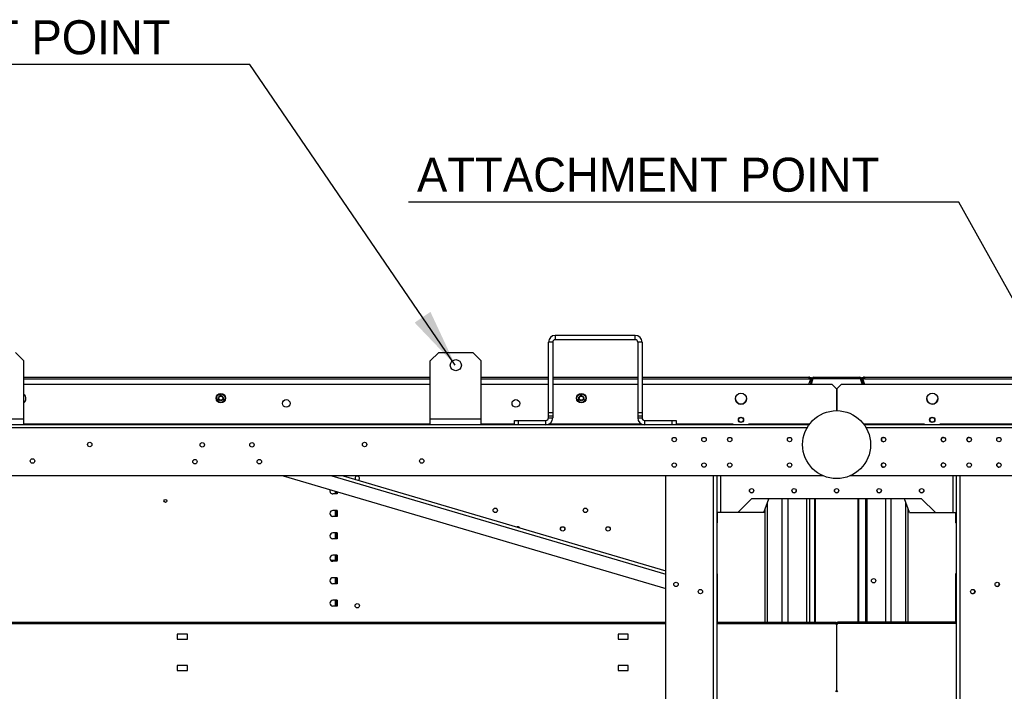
# Model space of a CAD drawing. Header units: millimetres. Extents: x 0 to 39823, y 0 to 11880.
# Tile 50 of 83: x 33215 to 34373, y 6114 to 6904. Entities that reach past the tile are written whole.
import ezdxf

# ---------------------------------------------------------------- set-up
doc = ezdxf.new("R2010")
doc.units = ezdxf.units.MM
doc.layers.add('ANOTACIJE', color=7, linetype='Continuous')
doc.styles.add('SLDTEXTSTYLE1', font='txt')
doc.dimstyles.new('SLDDIMSTYLE3', dxfattribs={"dimtxt": 0.18, "dimasz": 3.414889, "dimexe": 0, "dimexo": 0.0625, "dimgap": 0, "dimtad": 0, "dimtih": 1, "dimtoh": 1, "dimdec": 0, "dimrnd": 1e-09, "dimzin": 0, "dimdsep": 46, "dimtxsty": 'Standard', "dimsah": 1, "dimcen": 0.09, "dimadec": 0, "dimazin": 0, "dimtfac": 3.414889, "dimtdec": 0, "dimtofl": 0, "dimtmove": 0, "dimatfit": 3, "dimfxl": 1, "dimfrac": 2, "dimtolj": 1, "dimtzin": 0, "dimarcsym": 0})

msp = doc.modelspace()

# ---------------------------------------------------------------- linework, layer by layer
at = {"color": 7, "linetype": 'Continuous', "lineweight": 25, "ltscale": 20}
for p, q in [((33845.2, 6532.2), (33845.2, 6527.2)), ((33939.2, 6532.2), (33845.2, 6532.2)), ((33939.2, 6527.2), (33939.2, 6532.2)), ((33842.2, 6524.2), (33837.2, 6524.2)), ((33837.2, 6435.2), (33837.2, 6524.2)), ((33842.2, 6524.2), (33842.2, 6435.2)), ((33939.2, 6527.2), (33845.2, 6527.2)), ((33947.2, 6524.2), (33942.2, 6524.2)), ((33942.2, 6524.2), (33942.2, 6435.2)), ((33947.2, 6524.2), (33947.2, 6435.2)), ((33220.2, 6502.2), (33210.2, 6512.2)), ((33708.2, 6512.2), (33698.2, 6502.2)), ((33708.2, 6512.2), (33748.2, 6512.2)), ((33758.2, 6502.2), (33748.2, 6512.2)), ((33220.2, 6427.2), (33220.2, 6502.2)), ((33698.2, 6427.2), (33698.2, 6502.2)), ((33758.2, 6427.2), (33758.2, 6502.2)), ((33220.2, 6483.2), (33698.2, 6483.2)), ((33220.2, 6481.2), (33698.2, 6481.2)), ((33698.2, 6474.4), (33220.2, 6474.4)), ((33758.2, 6483.2), (33837.2, 6483.2)), ((33758.2, 6481.2), (33837.2, 6481.2)), ((33837.2, 6474.4), (33758.2, 6474.4)), ((33842.2, 6483.2), (33942.2, 6483.2)), ((33842.2, 6481.2), (33942.2, 6481.2)), ((33942.2, 6474.4), (33842.2, 6474.4)), ((33947.2, 6483.2), (34143.3, 6483.2)), ((33947.2, 6481.2), (34143.3, 6481.2)), ((34170.8, 6474.4), (33947.2, 6474.4)), ((34145.2, 6480.6), (34143.2, 6474.4)), ((34143.3, 6483.2), (34143.3, 6481.2)), ((34143.3, 6481.2), (34145.2, 6480.6)), ((34144.1, 6477.1), (34146.6, 6479.6)), ((34144.1, 6477.2), (34146.6, 6479.6)), ((34144.2, 6481), (34144.2, 6481.6)), ((34144.3, 6477.6), (34146.6, 6480)), ((34144.4, 6482.9), (34146.6, 6482.9)), ((34147.4, 6482), (34144.9, 6474.4)), ((34147.2, 6481.5), (34144.9, 6474.4)), ((34145, 6480), (34146.6, 6480)), ((34145.3, 6480.8), (34146.6, 6480.8)), ((34148.3, 6481.7), (34146, 6474.4)), ((34146.6, 6480), (34146.6, 6482.9)), ((34146.6, 6480.1), (34146.7, 6480.1)), ((34146.6, 6480), (34146.7, 6480)), ((34147.4, 6482), (34148.3, 6481.7)), ((34148.2, 6481.4), (34203.9, 6481.4)), ((34149.1, 6482.2), (34149.1, 6483.2)), ((34149.1, 6483.2), (34203.1, 6483.2)), ((34149.1, 6482.2), (34203.1, 6482.2)), ((34175.8, 6469.4), (34170.8, 6474.4)), ((34181.3, 6474.4), (34176.3, 6469.4)), ((34396.3, 6474.4), (34181.3, 6474.4)), ((34203.1, 6482.2), (34203.1, 6483.2)), ((34203.2, 6482.2), (34203.1, 6482.2)), ((34204.8, 6482), (34203.9, 6481.7)), ((34203.9, 6481.7), (34206.2, 6474.4)), ((34204.8, 6482), (34207.3, 6474.4)), ((34205, 6481.5), (34207.3, 6474.4)), ((34205.5, 6482.9), (34207.8, 6482.9)), ((34205.5, 6482.9), (34205.5, 6480)), ((34205.5, 6480.8), (34206.9, 6480.8)), ((34205.5, 6480.1), (34205.5, 6480.1)), ((34205.5, 6480), (34207.9, 6477.6)), ((34205.5, 6480), (34205.5, 6480)), ((34205.5, 6480), (34207.1, 6480)), ((34208.1, 6477.1), (34205.6, 6479.6)), ((34208.1, 6477.2), (34205.6, 6479.6)), ((34208.8, 6481.2), (34206.9, 6480.6)), ((34206.9, 6480.6), (34209, 6474.4)), ((34208, 6481.6), (34208, 6481)), ((34208.8, 6483.2), (34396.3, 6483.2)), ((34208.8, 6483.2), (34208.8, 6481.2)), ((34208.8, 6481.2), (34396.3, 6481.2)), ((33451.4, 6463), (33452, 6463)), ((33451.4, 6462), (33451.4, 6463)), ((33451.7, 6462.8), (33451.9, 6462.8)), ((33451.7, 6462.6), (33451.7, 6462.8)), ((33451.9, 6462.6), (33451.7, 6462.6)), ((33451.7, 6462.4), (33451.7, 6462)), ((33452, 6462.4), (33451.7, 6462.4)), ((33875.4, 6463), (33876, 6463)), ((33875.4, 6462), (33875.4, 6463)), ((33875.7, 6462.6), (33875.7, 6462.8)), ((33875.7, 6462.8), (33875.9, 6462.8)), ((33875.9, 6462.6), (33875.7, 6462.6)), ((33875.7, 6462.4), (33875.7, 6462)), ((33876, 6462.4), (33875.7, 6462.4)), ((34175.8, 6469.4), (34175.8, 6443.7)), ((34176.3, 6469.4), (34176.3, 6443.7)), ((33447.6, 6456.6), (33448.4, 6457.1)), ((33447.8, 6456.3), (33447.6, 6456.6)), ((33448.5, 6456.5), (33447.8, 6456.3)), ((33448.6, 6456.9), (33447.9, 6456.5)), ((33447.9, 6456.5), (33448.7, 6456.7)), ((33448, 6456), (33448.5, 6456.5)), ((33448.2, 6455.6), (33448, 6456)), ((33448.8, 6456.5), (33448.2, 6455.9)), ((33448.2, 6455.9), (33448.9, 6456.3)), ((33449, 6456.1), (33448.2, 6455.6)), ((33448.4, 6457.1), (33448.6, 6456.9)), ((33448.7, 6456.7), (33448.8, 6456.5)), ((33448.9, 6456.3), (33449, 6456.1)), ((33451.7, 6462), (33451.4, 6462)), ((33454.8, 6456.3), (33455.2, 6456.9)), ((33454.9, 6456.2), (33454.8, 6456.3)), ((33455.2, 6456.6), (33454.9, 6456.2)), ((33455.1, 6456.1), (33455.4, 6456.5)), ((33455.3, 6456), (33455.1, 6456.1)), ((33455.2, 6456.9), (33456, 6456.5)), ((33455.4, 6456.5), (33455.2, 6456.6)), ((33455.5, 6456.4), (33455.3, 6456)), ((33455.7, 6456.3), (33455.5, 6456.4)), ((33455.5, 6455.9), (33455.7, 6456.3)), ((33455.6, 6455.8), (33455.5, 6455.9)), ((33456, 6456.5), (33455.6, 6455.8)), ((33871.6, 6456.6), (33872.4, 6457.1)), ((33871.8, 6456.3), (33871.6, 6456.6)), ((33872.5, 6456.5), (33871.8, 6456.3)), ((33872.6, 6456.9), (33871.9, 6456.5)), ((33871.9, 6456.5), (33872.7, 6456.7)), ((33872, 6456), (33872.5, 6456.5)), ((33872.2, 6455.6), (33872, 6456)), ((33872.8, 6456.5), (33872.2, 6455.9)), ((33872.2, 6455.9), (33872.9, 6456.3)), ((33873, 6456.1), (33872.2, 6455.6)), ((33872.4, 6457.1), (33872.6, 6456.9)), ((33872.7, 6456.7), (33872.8, 6456.5)), ((33872.9, 6456.3), (33873, 6456.1)), ((33875.7, 6462), (33875.4, 6462)), ((33878.8, 6456.3), (33879.2, 6456.9)), ((33878.9, 6456.2), (33878.8, 6456.3)), ((33879.2, 6456.6), (33878.9, 6456.2)), ((33879.1, 6456.1), (33879.4, 6456.5)), ((33879.3, 6456), (33879.1, 6456.1)), ((33879.2, 6456.9), (33880, 6456.5)), ((33879.4, 6456.5), (33879.2, 6456.6)), ((33879.5, 6456.4), (33879.3, 6456)), ((33879.7, 6456.3), (33879.5, 6456.4)), ((33879.5, 6455.9), (33879.7, 6456.3)), ((33879.6, 6455.8), (33879.5, 6455.9)), ((33880, 6456.5), (33879.6, 6455.8)), ((33837.2, 6441.7), (33842.2, 6441.7)), ((33942.2, 6441.7), (33947.2, 6441.7)), ((33160.2, 6434.2), (33220.2, 6434.2)), ((33698.2, 6428), (33220.2, 6428)), ((33698.2, 6434.2), (33758.2, 6434.2)), ((33797.2, 6428), (33758.2, 6428)), ((33797.2, 6427.2), (33797.2, 6432.2)), ((33797.2, 6432.2), (33834.2, 6432.2)), ((33801.7, 6432.2), (33801.7, 6427.2)), ((33834.2, 6427.2), (33834.2, 6432.2)), ((33842.2, 6437.2), (33837.2, 6437.2)), ((33837.2, 6435.2), (33842.2, 6435.2)), ((33946.7, 6428), (33837.7, 6428)), ((33947.2, 6437.2), (33942.2, 6437.2)), ((33942.2, 6435.2), (33947.2, 6435.2)), ((33950.2, 6432.2), (33950.2, 6427.2)), ((33950.2, 6432.2), (33987.2, 6432.2)), ((33982.7, 6427.2), (33982.7, 6432.2)), ((33987.2, 6432.2), (33987.2, 6427.2)), ((34054.6, 6428), (33987.2, 6428)), ((34053.6, 6428), (34053.6, 6427.2)), ((34054.6, 6428), (34054.6, 6427.2)), ((34144.3, 6428), (34072.6, 6428)), ((34072.6, 6427.2), (34072.6, 6428)), ((34073.6, 6427.2), (34073.6, 6428)), ((34279.6, 6428), (34207.9, 6428)), ((34278.6, 6427.2), (34278.6, 6428)), ((34279.6, 6427.2), (34279.6, 6428)), ((34396.3, 6428), (34297.6, 6428)), ((34297.6, 6428), (34297.6, 6427.2)), ((34298.6, 6428), (34298.6, 6427.2)), ((34143.7, 6427.2), (32774.7, 6427.2)), ((34141.3, 6423.4), (32777.2, 6423.4)), ((35768.7, 6427.2), (34208.5, 6427.2)), ((35766.3, 6423.4), (34210.9, 6423.4)), ((34159.7, 6367.2), (32758.7, 6367.2)), ((33525, 6367.2), (33975.1, 6234.5)), ((33582.3, 6367.2), (33975.1, 6251.4)), ((33595.7, 6367.2), (33975.1, 6255.3)), ((33975.1, 5638.7), (33975.1, 6367.2)), ((34031.1, 5638.7), (34031.1, 6367.2)), ((34035.1, 6367.2), (34035.1, 5638.7)), ((34035.4, 6367.2), (34035.4, 6323.7)), ((34039.4, 6367.2), (34039.4, 6323.7)), ((35784.7, 6367.2), (34192.5, 6367.2)), ((34312.7, 6367.2), (34312.7, 6323.7)), ((34316.7, 6367.2), (34316.7, 6323.7)), ((34317, 5638.7), (34317, 6367.2)), ((34321, 6367.2), (34321, 5638.7)), ((33586.2, 6349.1), (33586.2, 6345.7)), ((33587, 6348.9), (33587, 6345.7)), ((33588.5, 6348.4), (33588.5, 6345.7)), ((33588.6, 6345.7), (33588.6, 6348.4)), ((33588.6, 6345.7), (33583.6, 6345.7)), ((34076.1, 6339.9), (34059.9, 6323.7)), ((34276.1, 6339.9), (34076.1, 6339.9)), ((34090.4, 6323.7), (34096.3, 6339.9)), ((34095, 6194.7), (34095, 6336.1)), ((34112.2, 6194.7), (34112.2, 6339.9)), ((34118.6, 6339.9), (34118.6, 6194.7)), ((34140.6, 6339.9), (34140.6, 6194.7)), ((34144.6, 6194.7), (34144.6, 6339.9)), ((34150.1, 6339.9), (34150.1, 6194.7)), ((34151.1, 6194.7), (34151.1, 6339.9)), ((34201, 6339.9), (34201, 6194.7)), ((34202.1, 6194.7), (34202.1, 6339.9)), ((34210.6, 6194.7), (34210.6, 6339.9)), ((34211.6, 6339.9), (34211.6, 6194.7)), ((34233.6, 6339.9), (34233.6, 6194.7)), ((34240, 6339.9), (34240, 6194.7)), ((34261.7, 6323.7), (34255.8, 6339.9)), ((34257.2, 6336.1), (34257.2, 6194.7)), ((34276.1, 6339.9), (34292.3, 6323.7)), ((33588.6, 6326.3), (33583.6, 6326.3)), ((33586.2, 6326.3), (33586.2, 6319.3)), ((33587, 6326.3), (33587, 6319.3)), ((33588.5, 6326.3), (33588.5, 6319.3)), ((33588.6, 6319.3), (33588.6, 6326.3)), ((34090.4, 6323.7), (34035.4, 6323.7)), ((34036.1, 6311.7), (34036.1, 6323.7)), ((34092.1, 6194.7), (34092.1, 6328.3)), ((34260, 6328.3), (34260, 6194.7)), ((34261.7, 6323.7), (34316.7, 6323.7)), ((34316, 6323.7), (34316, 6311.7)), ((33588.6, 6319.3), (33583.6, 6319.3)), ((34036.1, 6313.7), (34035.1, 6313.7)), ((34316, 6313.7), (34317, 6313.7)), ((34035.1, 6311.7), (34036.1, 6311.7)), ((34317, 6311.7), (34316, 6311.7)), ((33588.6, 6299.9), (33583.6, 6299.9)), ((33588.6, 6292.9), (33583.6, 6292.9)), ((33586.2, 6299.9), (33586.2, 6292.9)), ((33587, 6299.9), (33587, 6292.9)), ((33588.5, 6299.9), (33588.5, 6292.9)), ((33588.6, 6292.9), (33588.6, 6299.9)), ((33581.7, 6267.1), (33581.7, 6267.1)), ((33582.2, 6267.5), (33582.1, 6267.5)), ((33582.2, 6267.1), (33582.1, 6267.1)), ((33582.1, 6267.1), (33582.1, 6266.8)), ((33588.6, 6267.5), (33582.2, 6267.5)), ((33588.6, 6267.1), (33582.2, 6267.1)), ((33588.6, 6273.5), (33583.6, 6273.5)), ((33588.6, 6266.5), (33583.6, 6266.5)), ((33586.2, 6273.5), (33586.2, 6267.5)), ((33587, 6273.5), (33587, 6267.5)), ((33588.5, 6273.5), (33588.5, 6267.5)), ((33588.6, 6266.5), (33588.6, 6273.5)), ((33588.6, 6247.1), (33583.6, 6247.1)), ((33586.2, 6247.1), (33586.2, 6240.1)), ((33587, 6247.1), (33587, 6240.1)), ((33588.5, 6247.1), (33588.5, 6240.1)), ((33588.6, 6240.1), (33588.6, 6247.1)), ((34035.1, 6251.7), (34036.1, 6251.7)), ((34035.1, 6249.7), (34036.1, 6249.7)), ((34036.1, 6194.7), (34036.1, 6251.7)), ((34317, 6251.7), (34316, 6251.7)), ((34316, 6251.7), (34316, 6194.7)), ((34317, 6249.7), (34316, 6249.7)), ((33588.6, 6240.1), (33583.6, 6240.1)), ((33588.6, 6220.7), (33583.6, 6220.7)), ((33586.2, 6220.7), (33586.2, 6213.7)), ((33587, 6220.7), (33587, 6213.7)), ((33588.5, 6220.7), (33588.5, 6213.7)), ((33588.6, 6213.7), (33588.6, 6220.7)), ((33588.6, 6213.7), (33583.6, 6213.7)), ((32742.1, 6194.7), (33975.1, 6194.7)), ((32742.1, 6193.1), (33975.1, 6193.1)), ((34035.1, 6194.7), (34175.1, 6194.7)), ((34035.1, 6193.1), (34175, 6193.1)), ((34175, 6194.7), (34175, 6193.1)), ((34175.1, 6193.9), (34175, 6193.9)), ((34175.8, 6191.7), (34175, 6193.1)), ((34175.1, 6194.7), (34175.1, 6193.9)), ((34176.3, 6194.2), (34175.7, 6193.7)), ((34176, 6193.4), (34175.7, 6193.7)), ((34175.8, 6191.7), (34175.8, 6114.1)), ((34176.6, 6193.9), (34176, 6193.4)), ((34176.6, 6193.9), (34176.3, 6194.2)), ((34177.1, 6193.1), (34176.3, 6191.7)), ((34176.3, 6114.1), (34176.3, 6191.7)), ((34317, 6194.7), (34177.1, 6194.7)), ((34177.1, 6194.7), (34177.1, 6193.1)), ((34177.1, 6193.7), (34177.1, 6193.7)), ((34177.1, 6193.7), (34177.1, 6193.1)), ((34317, 6193.1), (34177.1, 6193.1)), ((33412.5, 6180.7), (33400.5, 6180.7)), ((33400.5, 6180.7), (33400.5, 6174.7)), ((33400.5, 6174.7), (33412.5, 6174.7)), ((33412.5, 6174.7), (33412.5, 6180.7)), ((33931, 6180.7), (33919, 6180.7)), ((33919, 6180.7), (33919, 6174.7)), ((33919, 6174.7), (33931, 6174.7)), ((33931, 6174.7), (33931, 6180.7)), ((33412.5, 6143.9), (33400.5, 6143.9)), ((33400.5, 6143.9), (33400.5, 6137.9)), ((33412.5, 6137.9), (33412.5, 6143.9)), ((33931, 6143.9), (33919, 6143.9)), ((33919, 6143.9), (33919, 6137.9)), ((33931, 6137.9), (33931, 6143.9)), ((33400.5, 6137.9), (33412.5, 6137.9)), ((33919, 6137.9), (33931, 6137.9)), ((34175, 6112.7), (34175.8, 6114.1)), ((34176.3, 6114.1), (34177.1, 6112.7))]:
    msp.add_line(p, q, dxfattribs=at)
at = {"color": 7, "linetype": 'Continuous', "lineweight": 25, "ltscale": 20, "flags": 128}
msp.add_lwpolyline([(33582.1, 6267.1), (33581.9, 6267.1), (33581.8, 6267.1), (33581.7, 6267.1), (33581.7, 6267.1)], dxfattribs=at)
at = {"color": 7, "linetype": 'Continuous', "lineweight": 25, "ltscale": 400}
for centre, radius in [((33728.2, 6497.2), 6.5), ((33451.8, 6458.4), 5.59), ((33451.8, 6458.4), 5.25), ((33875.8, 6458.4), 5.59), ((33875.8, 6458.4), 5.25), ((34063.6, 6457.7), 6.5), ((34288.6, 6457.7), 6.5), ((33451.8, 6458.4), 3), ((33451.8, 6458.4), 2.46), ((33528.8, 6452.2), 4.5), ((33798.8, 6452.2), 4.5), ((33875.8, 6458.4), 3), ((33875.8, 6458.4), 2.46), ((34176.1, 6403.7), 40), ((34063.6, 6432.9), 3.1), ((34063.6, 6432.9), 3), ((34063.6, 6432.9), 2.8), ((34288.6, 6432.9), 3.1), ((34288.6, 6432.9), 3), ((34288.6, 6432.9), 2.8), ((33297.6, 6403.9), 2.6), ((33430, 6403.5), 2.6), ((33488.4, 6403.5), 2.6), ((33620.9, 6403.9), 2.6), ((33985.1, 6409.7), 2.6), ((34020.1, 6409.7), 2.6), ((34050.4, 6409.7), 2.6), ((34120.8, 6409.7), 2.6), ((34231.3, 6409.7), 2.6), ((34301.7, 6409.7), 2.6), ((34332, 6409.7), 2.6), ((34367, 6409.7), 2.6), ((34367, 6409.7), 2.6), ((33230.3, 6384.5), 2.6), ((33421.3, 6383.7), 2.6), ((33497.1, 6383.7), 2.6), ((33688.1, 6384.5), 2.6), ((33985.1, 6379.7), 2.6), ((34020.1, 6379.7), 2.6), ((34050.4, 6379.7), 2.6), ((34120.8, 6379.7), 2.6), ((34231.3, 6379.7), 2.6), ((34301.7, 6379.7), 2.6), ((34332, 6379.7), 2.6), ((34332, 6379.7), 2.6), ((34367, 6379.7), 2.6), ((34076.1, 6349.5), 2.6), ((34126.1, 6349.5), 2.6), ((34176.1, 6349.5), 2.6), ((34226.1, 6349.5), 2.6), ((34276.1, 6349.5), 2.6), ((33386.6, 6337.5), 1.7), ((33774.6, 6326.4), 2.6), ((33774.6, 6326.4), 2.5), ((33880.6, 6326.4), 2.6), ((33880.6, 6326.4), 2.5), ((33853.9, 6304.6), 2.6), ((33853.9, 6304.6), 2.5), ((33907.3, 6304.6), 2.6), ((33907.3, 6304.6), 2.5), ((34219.6, 6243.6), 2.6), ((33987.2, 6239.3), 2.6), ((34015.9, 6230.8), 2.6), ((34336.3, 6230.8), 2.6), ((34365, 6239.3), 2.6), ((33612.3, 6214.2), 2.6)]:
    msp.add_circle(centre, radius, dxfattribs=at)
for centre, radius, start, end in [((33845.2, 6524.2), 8, 90, 180), ((33939.2, 6524.2), 8, 0, 90), ((33845.2, 6524.2), 3, 90, 180), ((33939.2, 6524.2), 3, 0, 90), ((34143.3, 6481.2), 2, 342, 90), ((34143.3, 6481.2), 1, 342, 90), ((34143.3, 6480.9), 0.904, 4.3599, 85.5691), ((34143.5, 6481.5), 0.711, 0.4638, 34.291), ((34149.1, 6481.4), 1.8, 90, 162), ((34149.1, 6481.4), 0.8, 90, 162), ((34203.1, 6481.4), 1.8, 18, 90), ((34203.1, 6481.4), 0.8, 18, 90), ((34208.8, 6481.2), 2, 90, 198), ((34208.8, 6481.2), 1, 90, 198), ((34208.7, 6481.5), 0.711, 145.709, 179.5362), ((34208.9, 6480.9), 0.904, 94.4309, 175.6401), ((33216, 6457.9), 6.5, 310.2003, 49.7997), ((33451.9, 6462.7), 0.127, 270, 90), ((33452, 6462.7), 0.303, 270, 90), ((33875.9, 6462.7), 0.127, 270, 90), ((33876, 6462.7), 0.303, 270, 90), ((34063.6, 6457.9), 6.5, 181.1019, 358.8981), ((34288.6, 6457.9), 6.5, 179.9564, 357.7521), ((33834.2, 6435.2), 8, 270, 0), ((33834.2, 6435.2), 3, 270, 0), ((33950.2, 6435.2), 8, 180, 270), ((33950.2, 6435.2), 3, 180, 270), ((34231.3, 6409.7), 2.6, 90, 269.945), ((34301.7, 6409.7), 2.6, 90, 269.9459), ((34332, 6409.7), 2.6, 90.0593, 269.9409), ((34231.3, 6379.7), 2.6, 90, 269.8254), ((34301.7, 6379.7), 2.6, 90, 270.0053), ((34367, 6379.7), 2.6, 90.0512, 269.9487), ((33612.3, 6364.2), 2.6, 299.7558, 207.3935), ((33583.6, 6349.2), 3.5, 151.987, 270), ((34076.1, 6349.7), 2.6, 182.2043, 357.7957), ((34126.1, 6349.7), 2.6, 182.2042, 357.7958), ((34176.1, 6349.7), 2.6, 182.2042, 357.7958), ((34226.1, 6349.7), 2.6, 182.2042, 357.7958), ((34276.1, 6349.7), 2.6, 182.2042, 357.7958), ((33583.6, 6322.8), 3.5, 90, 270), ((33801.3, 6304.6), 2.6, 31.3274, 115.8218), ((33801.3, 6304.6), 2.5, 33.916, 113.2332), ((33583.6, 6296.4), 3.5, 90, 270), ((33583.6, 6270), 3.5, 90, 270), ((33582.1, 6267.1), 0.381, 90, 180), ((33586, 6267.2), 3.97, 175.7469, 181.254), ((33583.6, 6243.6), 3.5, 90, 270), ((34336.1, 6231), 2.6, 228.118, 41.882), ((34364.8, 6239.5), 2.6, 228.1175, 41.8825), ((33583.6, 6217.2), 3.5, 90, 270), ((34175.1, 6193.1), 1.6, 45, 90), ((34175.1, 6193.1), 0.8, 45, 90), ((34177.1, 6194.5), 1.6, 225, 266.2211), ((34177.1, 6194.5), 0.8, 225, 270)]:
    msp.add_arc(centre, radius, start, end, dxfattribs=at)
at = {"layer": 'ANOTACIJE', "color": 0}
for p, q in [((33486.1, 6850.8), (32838.7, 6850.8)), ((34319.8, 6689.1), (33672.5, 6689.1))]:
    msp.add_line(p, q, dxfattribs=at)

# ---------------------------------------------------------------- texts
at = {"layer": 'ANOTACIJE', "color": 0, "char_height": 40, "attachment_point": 1, "style": 'SLDTEXTSTYLE1'}
for insert in [(32848.7, 6903), (33682.5, 6741.3)]:
    msp.add_mtext('ATTACHMENT POINT', dxfattribs=dict(at, insert=insert))

# ---------------------------------------------------------------- leaders
at = {"layer": 'ANOTACIJE', "color": 7}
for points in [[(33727.6, 6497.2), (33486.1, 6850.8)], [(34426.9, 6497.2), (34319.8, 6689.1)]]:
    msp.add_leader(points, dimstyle='SLDDIMSTYLE3', override={"dimscale": 20}, dxfattribs=at)

doc.saveas('drawing.dxf')
